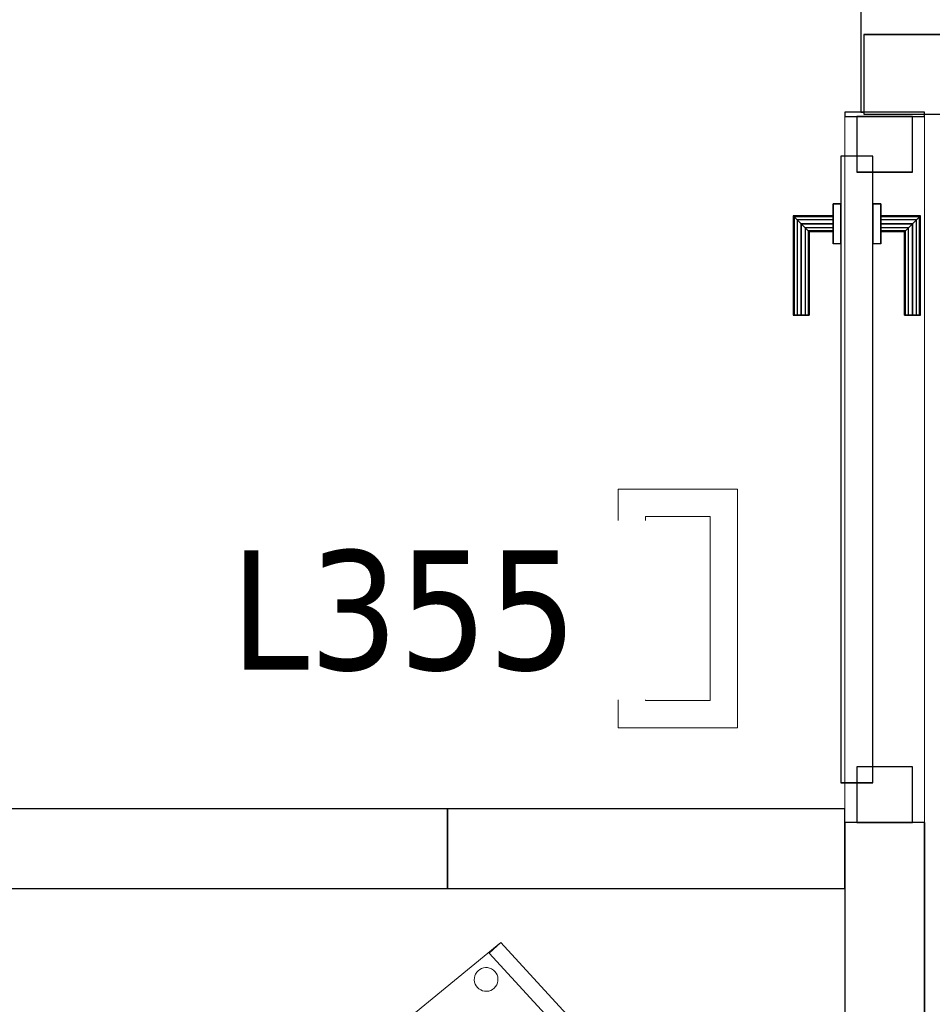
# Model space of a CAD drawing. Header units: metres. Extents: x 397.7 to 427.5, y 12.7 to 28.4.
# Tile 11 of 147: x 403.3 to 404.4, y 22.3 to 23.5. Entities that reach past the tile are written whole.
import ezdxf

# ---------------------------------------------------------------- set-up
doc = ezdxf.new("R2010")
doc.units = ezdxf.units.M
doc.layers.add('01_CARPINTERIA', color=5, linetype='Continuous', lineweight=25, true_color=0x0000ff)
for name, color, linetype, lineweight in [('02_MOBILIARIO', 7, 'Continuous', 18), ('A-DETL-____-MBND', 7, 'Continuous', 18), ('A-DETL-GENF-OTLN', 7, 'Continuous', 18), ('A-GENM-____-OTLN', 7, 'Continuous', 18), ('A-WALL-____-MCUT', 7, 'Continuous', 25), ('A-WALL-____-OTLN', 7, 'Continuous', 25), ('E-LITE-____-IDEN', 7, 'Continuous', 30)]:
    doc.layers.add(name, color=color, linetype=linetype, lineweight=lineweight)
doc.styles.add('Tahoma_4', font='tahoma.ttf', dxfattribs={"height": 0.15})

# ---------------------------------------------------------------- blocks, each defined once
blk = doc.blocks.new('Family - Evans P3-156177-06_ENLLUMENAT_P3')
at = {"layer": 'A-WALL-____-MCUT', "color": 253, "true_color": 0xaaaaaa}
for p, q in [((3.6723, 0.1), (0.0198, 0.1)), ((3.6723, 0), (3.6723, 0.1)), ((0, 0), (3.6723, 0))]:
    blk.add_line(p, q, dxfattribs=at)
at = {"layer": 'A-WALL-____-OTLN', "color": 253, "true_color": 0xaaaaaa}
for p, q in [((3.6723, 0.1), (0.0198, 0.1)), ((3.6723, 0), (3.6723, 0.1)), ((0, 0), (3.6723, 0))]:
    blk.add_line(p, q, dxfattribs=at)
at = {"layer": 'A-WALL-____-OTLN', "color": 253, "lineweight": 18, "true_color": 0xaaaaaa}
blk.add_line((0, 0), (3.7528, 0), dxfattribs=at)
blk = doc.blocks.new('Family - Cadira confident_P3-156288-06_ENLLUMENAT_P3')
at = {"layer": 'A-DETL-____-MBND', "color": 253, "true_color": 0xaaaaaa}
for p, q in [((0, 0.3729), (0.4124, 0.7113)), ((0.4124, 0.7113), (0, 0.3729)), ((0.3977, 0.6977), (0.4124, 0.7113)), ((0.4124, 0.7113), (0.3977, 0.6977)), ((0.4124, 0.7113), (0.7146, 0.3826)), ((0.7146, 0.3826), (0.4124, 0.7113)), ((0.4124, 0.7113), (0.7146, 0.3826)), ((0.7146, 0.3826), (0.4124, 0.7113)), ((0.6999, 0.369), (0.3977, 0.6977)), ((0.3977, 0.6977), (0.6999, 0.369)), ((0.3792, 0.6666), (0.3797, 0.6691)), ((0.3797, 0.6691), (0.3792, 0.6666)), ((0.3797, 0.6691), (0.3807, 0.6715)), ((0.3807, 0.6715), (0.3797, 0.6691)), ((0.3807, 0.6715), (0.3821, 0.6737)), ((0.3821, 0.6737), (0.3807, 0.6715)), ((0.3821, 0.6737), (0.3839, 0.6756)), ((0.3839, 0.6756), (0.3821, 0.6737)), ((0.3839, 0.6756), (0.3859, 0.6772)), ((0.3859, 0.6772), (0.3839, 0.6756)), ((0.3859, 0.6772), (0.3882, 0.6784)), ((0.3882, 0.6784), (0.3859, 0.6772)), ((0.3882, 0.6784), (0.3907, 0.6792)), ((0.3907, 0.6792), (0.3882, 0.6784)), ((0.3907, 0.6792), (0.3933, 0.6796)), ((0.3933, 0.6796), (0.3907, 0.6792)), ((0.3933, 0.6796), (0.3959, 0.6795)), ((0.3959, 0.6795), (0.3933, 0.6796)), ((0.3959, 0.6795), (0.3984, 0.6789)), ((0.3984, 0.6789), (0.3959, 0.6795)), ((0.3984, 0.6789), (0.4009, 0.6779)), ((0.4009, 0.6779), (0.3984, 0.6789)), ((0.4009, 0.6779), (0.4031, 0.6765)), ((0.4031, 0.6765), (0.4009, 0.6779)), ((0.4031, 0.6765), (0.405, 0.6748)), ((0.405, 0.6748), (0.4031, 0.6765)), ((0.405, 0.6748), (0.4066, 0.6727)), ((0.4066, 0.6727), (0.405, 0.6748)), ((0.4066, 0.6727), (0.4078, 0.6704)), ((0.4078, 0.6704), (0.4066, 0.6727)), ((0.4078, 0.6704), (0.4086, 0.6679)), ((0.4086, 0.6679), (0.4078, 0.6704)), ((0.3791, 0.664), (0.3792, 0.6666)), ((0.3792, 0.6666), (0.3791, 0.664)), ((0.3794, 0.6614), (0.3791, 0.664)), ((0.3791, 0.664), (0.3794, 0.6614)), ((0.3802, 0.6589), (0.3794, 0.6614)), ((0.3794, 0.6614), (0.3802, 0.6589)), ((0.3814, 0.6566), (0.3802, 0.6589)), ((0.3802, 0.6589), (0.3814, 0.6566)), ((0.383, 0.6545), (0.3814, 0.6566)), ((0.3814, 0.6566), (0.383, 0.6545)), ((0.4073, 0.6578), (0.4059, 0.6556)), ((0.4059, 0.6556), (0.4073, 0.6578)), ((0.4082, 0.6602), (0.4073, 0.6578)), ((0.4073, 0.6578), (0.4082, 0.6602)), ((0.4088, 0.6627), (0.4082, 0.6602)), ((0.4082, 0.6602), (0.4088, 0.6627)), ((0.4086, 0.6679), (0.4089, 0.6653)), ((0.4089, 0.6653), (0.4086, 0.6679)), ((0.4089, 0.6653), (0.4088, 0.6627)), ((0.4088, 0.6627), (0.4089, 0.6653)), ((0.3849, 0.6528), (0.383, 0.6545)), ((0.383, 0.6545), (0.3849, 0.6528)), ((0.3871, 0.6514), (0.3849, 0.6528)), ((0.3849, 0.6528), (0.3871, 0.6514)), ((0.3895, 0.6504), (0.3871, 0.6514)), ((0.3871, 0.6514), (0.3895, 0.6504)), ((0.3921, 0.6498), (0.3895, 0.6504)), ((0.3895, 0.6504), (0.3921, 0.6498)), ((0.3947, 0.6497), (0.3921, 0.6498)), ((0.3921, 0.6498), (0.3947, 0.6497)), ((0.3973, 0.6501), (0.3947, 0.6497)), ((0.3947, 0.6497), (0.3973, 0.6501)), ((0.3997, 0.6509), (0.3973, 0.6501)), ((0.3973, 0.6501), (0.3997, 0.6509)), ((0.402, 0.6521), (0.3997, 0.6509)), ((0.3997, 0.6509), (0.402, 0.6521)), ((0.4041, 0.6537), (0.402, 0.6521)), ((0.402, 0.6521), (0.4041, 0.6537)), ((0.4059, 0.6556), (0.4041, 0.6537)), ((0.4041, 0.6537), (0.4059, 0.6556)), ((0.0248, 0.383), (0.0268, 0.3846)), ((0.0268, 0.3846), (0.0248, 0.383)), ((0.0268, 0.3846), (0.0291, 0.3858)), ((0.0291, 0.3858), (0.0268, 0.3846)), ((0.0291, 0.3858), (0.0316, 0.3866)), ((0.0316, 0.3866), (0.0291, 0.3858)), ((0.0316, 0.3866), (0.0342, 0.387)), ((0.0342, 0.387), (0.0316, 0.3866)), ((0.0342, 0.387), (0.0368, 0.3868)), ((0.0368, 0.3868), (0.0342, 0.387)), ((0.0368, 0.3868), (0.0393, 0.3863)), ((0.0393, 0.3863), (0.0368, 0.3868)), ((0.0393, 0.3863), (0.0417, 0.3853)), ((0.0417, 0.3853), (0.0393, 0.3863)), ((0.0417, 0.3853), (0.0439, 0.3839)), ((0.0439, 0.3839), (0.0417, 0.3853)), ((0.659, 0.384), (0.6614, 0.3848)), ((0.6614, 0.3848), (0.659, 0.384)), ((0.6614, 0.3848), (0.664, 0.3851)), ((0.664, 0.3851), (0.6614, 0.3848)), ((0.664, 0.3851), (0.6666, 0.385)), ((0.6666, 0.385), (0.664, 0.3851)), ((0.6666, 0.385), (0.6692, 0.3844)), ((0.6692, 0.3844), (0.6666, 0.385)), ((0.6692, 0.3844), (0.6716, 0.3834)), ((0.6716, 0.3834), (0.6692, 0.3844)), ((0.3428, 0), (0, 0.3729)), ((0, 0.3729), (0.3428, 0)), ((0.0199, 0.3713), (0.0201, 0.3739)), ((0.0201, 0.3739), (0.0199, 0.3713)), ((0.0201, 0.3739), (0.0206, 0.3765)), ((0.0206, 0.3765), (0.0201, 0.3739)), ((0.0206, 0.3765), (0.0216, 0.3789)), ((0.0216, 0.3789), (0.0206, 0.3765)), ((0.0216, 0.3789), (0.023, 0.3811)), ((0.023, 0.3811), (0.0216, 0.3789)), ((0.023, 0.3811), (0.0248, 0.383)), ((0.0248, 0.383), (0.023, 0.3811)), ((0.0439, 0.3839), (0.0459, 0.3821)), ((0.0459, 0.3821), (0.0439, 0.3839)), ((0.0459, 0.3821), (0.0475, 0.3801)), ((0.0475, 0.3801), (0.0459, 0.3821)), ((0.0475, 0.3801), (0.0487, 0.3778)), ((0.0487, 0.3778), (0.0475, 0.3801)), ((0.0487, 0.3778), (0.0494, 0.3753)), ((0.0494, 0.3753), (0.0487, 0.3778)), ((0.0494, 0.3753), (0.0498, 0.3727)), ((0.0498, 0.3727), (0.0494, 0.3753)), ((0.0498, 0.3727), (0.0497, 0.3701)), ((0.0497, 0.3701), (0.0498, 0.3727)), ((0.7146, 0.3826), (0.3428, 0)), ((0.3428, 0), (0.7146, 0.3826)), ((0.6498, 0.3695), (0.6499, 0.3721)), ((0.6499, 0.3721), (0.6498, 0.3695)), ((0.6499, 0.3721), (0.6504, 0.3746)), ((0.6504, 0.3746), (0.6499, 0.3721)), ((0.6504, 0.3746), (0.6514, 0.377)), ((0.6514, 0.377), (0.6504, 0.3746)), ((0.6514, 0.377), (0.6528, 0.3792)), ((0.6528, 0.3792), (0.6514, 0.377)), ((0.6528, 0.3792), (0.6546, 0.3812)), ((0.6546, 0.3812), (0.6528, 0.3792)), ((0.6546, 0.3812), (0.6567, 0.3828)), ((0.6567, 0.3828), (0.6546, 0.3812)), ((0.6567, 0.3828), (0.659, 0.384)), ((0.659, 0.384), (0.6567, 0.3828)), ((0.6716, 0.3834), (0.6738, 0.382)), ((0.6738, 0.382), (0.6716, 0.3834)), ((0.6738, 0.382), (0.6757, 0.3803)), ((0.6757, 0.3803), (0.6738, 0.382)), ((0.6757, 0.3803), (0.6773, 0.3782)), ((0.6773, 0.3782), (0.6757, 0.3803)), ((0.6773, 0.3782), (0.6785, 0.3759)), ((0.6785, 0.3759), (0.6773, 0.3782)), ((0.6785, 0.3759), (0.6793, 0.3734)), ((0.6793, 0.3734), (0.6785, 0.3759)), ((0.6793, 0.3734), (0.6796, 0.3709)), ((0.6796, 0.3709), (0.6793, 0.3734)), ((0.7146, 0.3826), (0.6999, 0.369)), ((0.6999, 0.369), (0.7146, 0.3826)), ((0.0203, 0.3688), (0.0199, 0.3713)), ((0.0199, 0.3713), (0.0203, 0.3688)), ((0.0211, 0.3663), (0.0203, 0.3688)), ((0.0203, 0.3688), (0.0211, 0.3663)), ((0.0223, 0.364), (0.0211, 0.3663)), ((0.0211, 0.3663), (0.0223, 0.364)), ((0.0239, 0.3619), (0.0223, 0.364)), ((0.0223, 0.364), (0.0239, 0.3619)), ((0.0258, 0.3602), (0.0239, 0.3619)), ((0.0239, 0.3619), (0.0258, 0.3602)), ((0.028, 0.3588), (0.0258, 0.3602)), ((0.0258, 0.3602), (0.028, 0.3588)), ((0.0429, 0.3594), (0.0406, 0.3582)), ((0.0406, 0.3582), (0.0429, 0.3594)), ((0.045, 0.361), (0.0429, 0.3594)), ((0.0429, 0.3594), (0.045, 0.361)), ((0.0467, 0.363), (0.045, 0.361)), ((0.045, 0.361), (0.0467, 0.363)), ((0.0481, 0.3652), (0.0467, 0.363)), ((0.0467, 0.363), (0.0481, 0.3652)), ((0.0491, 0.3676), (0.0481, 0.3652)), ((0.0481, 0.3652), (0.0491, 0.3676)), ((0.0497, 0.3701), (0.0491, 0.3676)), ((0.0491, 0.3676), (0.0497, 0.3701)), ((0.6501, 0.3669), (0.6498, 0.3695)), ((0.6498, 0.3695), (0.6501, 0.3669)), ((0.6509, 0.3644), (0.6501, 0.3669)), ((0.6501, 0.3669), (0.6509, 0.3644)), ((0.6521, 0.3621), (0.6509, 0.3644)), ((0.6509, 0.3644), (0.6521, 0.3621)), ((0.6537, 0.3601), (0.6521, 0.3621)), ((0.6521, 0.3621), (0.6537, 0.3601)), ((0.6556, 0.3583), (0.6537, 0.3601)), ((0.6537, 0.3601), (0.6556, 0.3583)), ((0.6766, 0.3611), (0.6748, 0.3592)), ((0.6748, 0.3592), (0.6766, 0.3611)), ((0.678, 0.3633), (0.6766, 0.3611)), ((0.6766, 0.3611), (0.678, 0.3633)), ((0.679, 0.3657), (0.678, 0.3633)), ((0.678, 0.3633), (0.679, 0.3657)), ((0.6795, 0.3683), (0.679, 0.3657)), ((0.679, 0.3657), (0.6795, 0.3683)), ((0.6796, 0.3709), (0.6795, 0.3683)), ((0.6795, 0.3683), (0.6796, 0.3709)), ((0.0304, 0.3578), (0.028, 0.3588)), ((0.028, 0.3588), (0.0304, 0.3578)), ((0.033, 0.3572), (0.0304, 0.3578)), ((0.0304, 0.3578), (0.033, 0.3572)), ((0.0356, 0.3571), (0.033, 0.3572)), ((0.033, 0.3572), (0.0356, 0.3571)), ((0.0381, 0.3575), (0.0356, 0.3571)), ((0.0356, 0.3571), (0.0381, 0.3575)), ((0.0406, 0.3582), (0.0381, 0.3575)), ((0.0381, 0.3575), (0.0406, 0.3582)), ((0.6578, 0.3569), (0.6556, 0.3583)), ((0.6556, 0.3583), (0.6578, 0.3569)), ((0.6602, 0.3559), (0.6578, 0.3569)), ((0.6578, 0.3569), (0.6602, 0.3559)), ((0.6628, 0.3554), (0.6602, 0.3559)), ((0.6602, 0.3559), (0.6628, 0.3554)), ((0.6654, 0.3553), (0.6628, 0.3554)), ((0.6628, 0.3554), (0.6654, 0.3553)), ((0.668, 0.3556), (0.6654, 0.3553)), ((0.6654, 0.3553), (0.668, 0.3556)), ((0.6705, 0.3564), (0.668, 0.3556)), ((0.668, 0.3556), (0.6705, 0.3564)), ((0.6728, 0.3576), (0.6705, 0.3564)), ((0.6705, 0.3564), (0.6728, 0.3576)), ((0.6748, 0.3592), (0.6728, 0.3576)), ((0.6728, 0.3576), (0.6748, 0.3592)), ((0.3314, 0.0353), (0.3319, 0.0379)), ((0.3319, 0.0379), (0.3314, 0.0353)), ((0.3319, 0.0379), (0.3329, 0.0403)), ((0.3329, 0.0403), (0.3319, 0.0379)), ((0.3329, 0.0403), (0.3343, 0.0425)), ((0.3343, 0.0425), (0.3329, 0.0403)), ((0.3343, 0.0425), (0.3361, 0.0444)), ((0.3361, 0.0444), (0.3343, 0.0425)), ((0.3361, 0.0444), (0.3381, 0.046)), ((0.3381, 0.046), (0.3361, 0.0444)), ((0.3381, 0.046), (0.3405, 0.0472)), ((0.3405, 0.0472), (0.3381, 0.046)), ((0.3405, 0.0472), (0.3429, 0.048)), ((0.3429, 0.048), (0.3405, 0.0472)), ((0.3429, 0.048), (0.3455, 0.0483)), ((0.3455, 0.0483), (0.3429, 0.048)), ((0.3455, 0.0483), (0.3481, 0.0482)), ((0.3481, 0.0482), (0.3455, 0.0483)), ((0.3481, 0.0482), (0.3507, 0.0477)), ((0.3507, 0.0477), (0.3481, 0.0482)), ((0.3507, 0.0477), (0.3531, 0.0467)), ((0.3531, 0.0467), (0.3507, 0.0477)), ((0.3531, 0.0467), (0.3553, 0.0453)), ((0.3553, 0.0453), (0.3531, 0.0467)), ((0.3553, 0.0453), (0.3572, 0.0435)), ((0.3572, 0.0435), (0.3553, 0.0453)), ((0.3572, 0.0435), (0.3588, 0.0414)), ((0.3588, 0.0414), (0.3572, 0.0435)), ((0.3588, 0.0414), (0.36, 0.0391)), ((0.36, 0.0391), (0.3588, 0.0414)), ((0.36, 0.0391), (0.3608, 0.0367)), ((0.3608, 0.0367), (0.36, 0.0391)), ((0.3313, 0.0327), (0.3314, 0.0353)), ((0.3314, 0.0353), (0.3313, 0.0327)), ((0.3316, 0.0301), (0.3313, 0.0327)), ((0.3313, 0.0327), (0.3316, 0.0301)), ((0.3324, 0.0276), (0.3316, 0.0301)), ((0.3316, 0.0301), (0.3324, 0.0276)), ((0.3336, 0.0253), (0.3324, 0.0276)), ((0.3324, 0.0276), (0.3336, 0.0253)), ((0.3352, 0.0233), (0.3336, 0.0253)), ((0.3336, 0.0253), (0.3352, 0.0233)), ((0.3595, 0.0265), (0.3581, 0.0243)), ((0.3581, 0.0243), (0.3595, 0.0265)), ((0.3605, 0.0289), (0.3595, 0.0265)), ((0.3595, 0.0265), (0.3605, 0.0289)), ((0.361, 0.0315), (0.3605, 0.0289)), ((0.3605, 0.0289), (0.361, 0.0315)), ((0.3608, 0.0367), (0.3611, 0.0341)), ((0.3611, 0.0341), (0.3608, 0.0367)), ((0.3611, 0.0341), (0.361, 0.0315)), ((0.361, 0.0315), (0.3611, 0.0341)), ((0.3371, 0.0215), (0.3352, 0.0233)), ((0.3352, 0.0233), (0.3371, 0.0215)), ((0.3393, 0.0201), (0.3371, 0.0215)), ((0.3371, 0.0215), (0.3393, 0.0201)), ((0.3417, 0.0191), (0.3393, 0.0201)), ((0.3393, 0.0201), (0.3417, 0.0191)), ((0.3443, 0.0186), (0.3417, 0.0191)), ((0.3417, 0.0191), (0.3443, 0.0186)), ((0.3469, 0.0185), (0.3443, 0.0186)), ((0.3443, 0.0186), (0.3469, 0.0185)), ((0.3495, 0.0188), (0.3469, 0.0185)), ((0.3469, 0.0185), (0.3495, 0.0188)), ((0.3519, 0.0196), (0.3495, 0.0188)), ((0.3495, 0.0188), (0.3519, 0.0196)), ((0.3543, 0.0208), (0.3519, 0.0196)), ((0.3519, 0.0196), (0.3543, 0.0208)), ((0.3563, 0.0224), (0.3543, 0.0208)), ((0.3543, 0.0208), (0.3563, 0.0224)), ((0.3581, 0.0243), (0.3563, 0.0224)), ((0.3563, 0.0224), (0.3581, 0.0243))]:
    blk.add_line(p, q, dxfattribs=at)
blk = doc.blocks.new('Family - Mampara P3-156296-06_ENLLUMENAT_P3')
at = {"layer": 'A-WALL-____-MCUT', "color": 253, "true_color": 0xaaaaaa}
for p, q in [((0.5, 0.1), (0, 0.1)), ((0, 0.1), (0, 0)), ((0.5, 0), (0.5, 0.1)), ((0, 0), (0.5, 0))]:
    blk.add_line(p, q, dxfattribs=at)
at = {"layer": 'A-WALL-____-OTLN', "color": 253, "true_color": 0xaaaaaa}
for p, q in [((0.5, 0.1), (0, 0.1)), ((0, 0.1), (0, 0)), ((0.5, 0), (0.5, 0.1)), ((0, 0), (0.5, 0))]:
    blk.add_line(p, q, dxfattribs=at)
at = {"layer": 'A-WALL-____-OTLN', "color": 253, "lineweight": 18, "true_color": 0xaaaaaa}
blk.add_line((0, 0), (0.5, 0), dxfattribs=at)
blk = doc.blocks.new('Family - Mampara P3-156372-06_ENLLUMENAT_P3')
at = {"layer": 'A-WALL-____-MCUT', "color": 253, "true_color": 0xaaaaaa}
for p, q in [((0.0052, 0.1), (0, 0.1)), ((0, 0.1), (0, 0)), ((0.0052, 0), (0.0052, 0.1)), ((2.5885, 0.1), (0.8932, 0.1)), ((0.8932, 0.1), (0.8932, 0)), ((0, 0), (0.0052, 0)), ((0.8932, 0), (2.5885, 0))]:
    blk.add_line(p, q, dxfattribs=at)
at = {"layer": 'A-WALL-____-OTLN', "color": 253, "true_color": 0xaaaaaa}
for p, q in [((0.0052, 0.1), (0, 0.1)), ((0, 0.1), (0, 0)), ((0.0052, 0), (0.0052, 0.1)), ((0.8932, 0.1), (0.8932, 0)), ((0.8932, 0.1), (6.1554, 0.1)), ((0, 0), (0.0052, 0)), ((0.8932, 0), (6.1554, 0))]:
    blk.add_line(p, q, dxfattribs=at)
at = {"layer": 'A-WALL-____-OTLN', "color": 253, "lineweight": 18, "true_color": 0xaaaaaa}
blk.add_line((0, 0), (6.1554, 0), dxfattribs=at)
blk = doc.blocks.new('Family - Vano porta P3-156378-06_ENLLUMENAT_P3')
at = {"layer": 'A-GENM-____-OTLN', "color": 253, "true_color": 0xaaaaaa}
for p, q in [((404.417, 23.4165), (404.317, 23.4165)), ((404.317, 23.4165), (404.317, 22.5284)), ((404.417, 23.4165), (404.317, 23.4165)), ((404.317, 22.5284), (404.317, 23.4165)), ((404.417, 22.5284), (404.417, 23.4165)), ((404.417, 23.4165), (404.417, 22.5284)), ((404.317, 22.5284), (404.417, 22.5284)), ((404.417, 22.5284), (404.317, 22.5284))]:
    blk.add_line(p, q, dxfattribs=at)
blk = doc.blocks.new('Family - LONDR55-XX_ZZ-ARQ-CAA-M3D-Londres55-156666-06_ENLLUMENAT_P3')
at = {"layer": '01_CARPINTERIA', "color": 161, "true_color": 0xaaaaff}
for p, q in [((0.638, 0.1487), (0.638, 0.15)), ((0.638, 0.15), (0.638, 0.1487)), ((0.763, 0.15), (0.638, 0.15)), ((0.638, 0.145), (0.638, 0.1487)), ((0.638, 0.1487), (0.638, 0.145)), ((0.7617, 0.1487), (0.638, 0.1487)), ((0.7617, 0.1487), (0.638, 0.1487)), ((0.7617, 0.1487), (0.758, 0.145)), ((0.758, 0.145), (0.7617, 0.1487)), ((0.763, 0.15), (0.7617, 0.1487)), ((0.7617, 0.1487), (0.763, 0.15)), ((0.7617, 0.1), (0.7617, 0.1487)), ((0.7617, 0.1), (0.7617, 0.1487)), ((0.763, 0.1), (0.763, 0.15)), ((0.638, 0.14), (0.638, 0.145)), ((0.638, 0.145), (0.638, 0.14)), ((0.758, 0.145), (0.638, 0.145)), ((0.758, 0.145), (0.638, 0.145)), ((0.638, 0.135), (0.638, 0.14)), ((0.638, 0.14), (0.638, 0.135)), ((0.638, 0.14), (0.753, 0.14)), ((0.753, 0.14), (0.638, 0.14)), ((0.748, 0.135), (0.753, 0.14)), ((0.753, 0.14), (0.748, 0.135)), ((0.758, 0.145), (0.753, 0.14)), ((0.753, 0.14), (0.758, 0.145)), ((0.753, 0.14), (0.753, 0.1)), ((0.753, 0.1), (0.753, 0.14)), ((0.758, 0.1), (0.758, 0.145)), ((0.758, 0.1), (0.758, 0.145)), ((0.638, 0.135), (0.638, 0.1313)), ((0.638, 0.1313), (0.638, 0.135)), ((0.748, 0.135), (0.638, 0.135)), ((0.748, 0.135), (0.638, 0.135)), ((0.638, 0.1313), (0.638, 0.13)), ((0.638, 0.13), (0.638, 0.1313)), ((0.7443, 0.1313), (0.638, 0.1313)), ((0.7443, 0.1313), (0.638, 0.1313)), ((0.743, 0.13), (0.638, 0.13)), ((0.743, 0.13), (0.7443, 0.1313)), ((0.7443, 0.1313), (0.743, 0.13)), ((0.743, 0.1), (0.743, 0.13)), ((0.7443, 0.1313), (0.748, 0.135)), ((0.748, 0.135), (0.7443, 0.1313)), ((0.7443, 0.1), (0.7443, 0.1313)), ((0.7443, 0.1), (0.7443, 0.1313)), ((0.748, 0.1), (0.748, 0.135)), ((0.748, 0.1), (0.748, 0.135)), ((0.778, 0.1), (0.728, 0.1)), ((0.728, 0.1), (0.778, 0.1)), ((0.728, 0.09), (0.728, 0.1)), ((0.728, 0.09), (0.728, 0.1)), ((0.7443, 0.1), (0.743, 0.1)), ((0.743, 0.1), (0.7443, 0.1)), ((0.748, 0.1), (0.7443, 0.1)), ((0.7443, 0.1), (0.748, 0.1)), ((0.753, 0.1), (0.748, 0.1)), ((0.748, 0.1), (0.753, 0.1)), ((0.758, 0.1), (0.753, 0.1)), ((0.753, 0.1), (0.758, 0.1)), ((0.758, 0.1), (0.7617, 0.1)), ((0.7617, 0.1), (0.758, 0.1)), ((0.7617, 0.1), (0.763, 0.1)), ((0.763, 0.1), (0.7617, 0.1)), ((0.778, 0.09), (0.778, 0.1)), ((0.778, 0.1), (0.778, 0.09)), ((0.838, 0.09), (0.05, 0.09)), ((0.05, 0.09), (0.05, 0.05)), ((0.838, 0.09), (0.05, 0.09)), ((0.05, 0.05), (0.05, 0.09)), ((0.778, 0.09), (0.728, 0.09)), ((0.728, 0.09), (0.778, 0.09)), ((0.838, 0.05), (0.838, 0.09)), ((0.838, 0.05), (0.838, 0.09)), ((0.07, 0.07), (0, 0.07)), ((0, 0.07), (0, 0)), ((0.07, 0.07), (0, 0.07)), ((0, 0), (0, 0.07)), ((0.07, 0), (0.07, 0.07)), ((0.07, 0), (0.07, 0.07)), ((0.888, 0.07), (0.818, 0.07)), ((0.818, 0.07), (0.818, 0)), ((0.888, 0.07), (0.818, 0.07)), ((0.818, 0), (0.818, 0.07)), ((0.888, 0), (0.888, 0.07)), ((0.888, 0), (0.888, 0.07)), ((0.05, 0.05), (0.838, 0.05)), ((0.05, 0.05), (0.838, 0.05)), ((0.728, 0.05), (0.778, 0.05)), ((0.778, 0.05), (0.728, 0.05)), ((0.728, 0.04), (0.728, 0.05)), ((0.728, 0.04), (0.728, 0.05)), ((0.778, 0.04), (0.778, 0.05)), ((0.778, 0.05), (0.778, 0.04)), ((0.728, 0.04), (0.778, 0.04)), ((0.778, 0.04), (0.728, 0.04)), ((0.7443, 0.04), (0.743, 0.04)), ((0.743, 0.04), (0.7443, 0.04)), ((0.743, 0.01), (0.743, 0.04)), ((0.748, 0.04), (0.7443, 0.04)), ((0.7443, 0.04), (0.748, 0.04)), ((0.7443, 0.0087), (0.7443, 0.04)), ((0.7443, 0.0087), (0.7443, 0.04)), ((0.748, 0.04), (0.753, 0.04)), ((0.753, 0.04), (0.748, 0.04)), ((0.748, 0.005), (0.748, 0.04)), ((0.748, 0.005), (0.748, 0.04)), ((0.753, 0.04), (0.758, 0.04)), ((0.758, 0.04), (0.753, 0.04)), ((0.753, 0.04), (0.753, 0)), ((0.753, 0), (0.753, 0.04)), ((0.758, 0.04), (0.7617, 0.04)), ((0.7617, 0.04), (0.758, 0.04)), ((0.758, -0.005), (0.758, 0.04)), ((0.758, -0.005), (0.758, 0.04)), ((0.7617, 0.04), (0.763, 0.04)), ((0.763, 0.04), (0.7617, 0.04)), ((0.7617, -0.0087), (0.7617, 0.04)), ((0.7617, -0.0087), (0.7617, 0.04)), ((0.763, -0.01), (0.763, 0.04)), ((0, 0), (0.07, 0)), ((0, 0), (0.07, 0)), ((0.638, 0.0087), (0.638, 0.01)), ((0.638, 0.01), (0.638, 0.0087)), ((0.638, 0.01), (0.743, 0.01)), ((0.638, 0.005), (0.638, 0.0087)), ((0.638, 0.0087), (0.638, 0.005)), ((0.638, 0.0087), (0.7443, 0.0087)), ((0.638, 0.0087), (0.7443, 0.0087)), ((0.638, 0), (0.638, 0.005)), ((0.638, 0.005), (0.638, 0)), ((0.638, 0.005), (0.748, 0.005)), ((0.638, 0.005), (0.748, 0.005)), ((0.638, -0.005), (0.638, 0)), ((0.638, 0), (0.638, -0.005)), ((0.753, 0), (0.638, 0)), ((0.638, 0), (0.753, 0)), ((0.7443, 0.0087), (0.743, 0.01)), ((0.743, 0.01), (0.7443, 0.0087)), ((0.748, 0.005), (0.7443, 0.0087)), ((0.7443, 0.0087), (0.748, 0.005)), ((0.753, 0), (0.748, 0.005)), ((0.748, 0.005), (0.753, 0)), ((0.753, 0), (0.758, -0.005)), ((0.758, -0.005), (0.753, 0)), ((0.818, 0), (0.888, 0)), ((0.818, 0), (0.888, 0)), ((0.638, -0.005), (0.638, -0.0087)), ((0.638, -0.0087), (0.638, -0.005)), ((0.638, -0.005), (0.758, -0.005)), ((0.638, -0.005), (0.758, -0.005)), ((0.638, -0.0087), (0.638, -0.01)), ((0.638, -0.01), (0.638, -0.0087)), ((0.638, -0.0087), (0.7617, -0.0087)), ((0.638, -0.0087), (0.7617, -0.0087)), ((0.638, -0.01), (0.763, -0.01)), ((0.758, -0.005), (0.7617, -0.0087)), ((0.7617, -0.0087), (0.758, -0.005)), ((0.7617, -0.0087), (0.763, -0.01)), ((0.763, -0.01), (0.7617, -0.0087))]:
    blk.add_line(p, q, dxfattribs=at)
blk = doc.blocks.new('Family - Porta P3-156667-06_ENLLUMENAT_P3')
blk.add_blockref('Family - LONDR55-XX_ZZ-ARQ-CAA-M3D-Londres55-156666-06_ENLLUMENAT_P3', (0, 0))
blk = doc.blocks.new('Family - Evans P3-156740-06_ENLLUMENAT_P3')
at = {"layer": 'A-WALL-____-MCUT', "color": 253, "true_color": 0xaaaaaa}
for p, q in [((1.8359, 0.1), (0, 0.1)), ((0, 0.1), (0, 0)), ((0, 0), (1.8359, 0))]:
    blk.add_line(p, q, dxfattribs=at)
at = {"layer": 'A-WALL-____-OTLN', "color": 253, "true_color": 0xaaaaaa}
for p, q in [((3.1659, 0.1), (0, 0.1)), ((0, 0.1), (0, 0)), ((0, 0), (3.1659, 0))]:
    blk.add_line(p, q, dxfattribs=at)
at = {"layer": 'A-WALL-____-OTLN', "color": 253, "lineweight": 18, "true_color": 0xaaaaaa}
blk.add_line((0.0759, 0), (3.1659, 0), dxfattribs=at)
blk = doc.blocks.new('Family - Evans P3-156746-06_ENLLUMENAT_P3')
at = {"layer": 'A-WALL-____-MCUT', "color": 253, "true_color": 0xaaaaaa}
for p, q in [((4.5488, 0.1), (-0.0978, 0.1)), ((-0.0978, 0.1), (-0.0978, 0.0959)), ((-0.0978, 0.0959), (0, 0.0959)), ((0, 0.0959), (0, 0))]:
    blk.add_line(p, q, dxfattribs=at)
at = {"layer": 'A-WALL-____-OTLN', "color": 253, "true_color": 0xaaaaaa}
for p, q in [((-0.0978, 0.1), (-0.0978, 0.0959)), ((4.5488, 0.1), (-0.0978, 0.1)), ((-0.0978, 0.0959), (0, 0.0959)), ((0, 0.0959), (0, 0))]:
    blk.add_line(p, q, dxfattribs=at)
blk = doc.blocks.new('LONDR55-XX_ZZ-ARQ-CAA-M3D-Londres55_ifc-1-06_ENLLUMENAT_P3')
at = {"layer": '01_CARPINTERIA', "color": 253, "lineweight": 18, "true_color": 0xaaaaaa, "rotation": 90}
blk.add_blockref('Family - Porta P3-156667-06_ENLLUMENAT_P3', (404.402, 22.5284), dxfattribs=at)
at = {"layer": '02_MOBILIARIO', "color": 253, "lineweight": 18, "true_color": 0xaaaaaa}
blk.add_blockref('Family - Cadira confident_P3-156288-06_ENLLUMENAT_P3', (403.4715, 21.6662), dxfattribs=at)
at = {"layer": 'A-GENM-____-OTLN', "color": 253, "lineweight": 18, "true_color": 0xaaaaaa}
blk.add_blockref('Family - Vano porta P3-156378-06_ENLLUMENAT_P3', (0, 0), dxfattribs=at)
at = {"layer": 'A-WALL-____-OTLN', "color": 253, "lineweight": 18, "true_color": 0xaaaaaa}
for name, p, rotation in [('Family - Evans P3-156746-06_ENLLUMENAT_P3', (404.437, 23.5195), 90), ('Family - Mampara P3-156372-06_ENLLUMENAT_P3', (404.317, 23.4217), 270)]:
    blk.add_blockref(name, p, dxfattribs=dict(at, rotation=rotation))
for name, p in [('Family - Evans P3-156740-06_ENLLUMENAT_P3', (404.341, 23.4195)), ('Family - Evans P3-156177-06_ENLLUMENAT_P3', (400.1447, 22.4454)), ('Family - Mampara P3-156296-06_ENLLUMENAT_P3', (403.817, 22.4454))]:
    blk.add_blockref(name, p, dxfattribs=at)
blk = doc.blocks.new('ZYR_06_03 Emer Sostre Rect - 01 Emergencia Superficie 01-829055-06_ENLLUMENAT_P3')
at = {"layer": 'A-DETL-GENF-OTLN', "color": 6, "true_color": 0xff00ff}
for p, q in [((-0.15, 0.075), (0.15, 0.075)), ((-0.15, -0.075), (-0.15, 0.075)), ((0.15, 0.075), (0.15, -0.075)), ((-0.1157, 0.0407), (0.1157, 0.0407)), ((-0.1157, -0.0407), (-0.1157, 0.0407)), ((0.1157, 0.0407), (0.1157, -0.0407)), ((0.1157, -0.0407), (-0.1157, -0.0407)), ((0.15, -0.075), (-0.15, -0.075))]:
    blk.add_line(p, q, dxfattribs=at)

msp = doc.modelspace()

# ---------------------------------------------------------------- block references
at = {"lineweight": 5}
msp.add_blockref('LONDR55-XX_ZZ-ARQ-CAA-M3D-Londres55_ifc-1-06_ENLLUMENAT_P3', (0, 0), dxfattribs=at)
at = {"layer": 'A-DETL-GENF-OTLN', "color": 6, "true_color": 0xff00ff, "rotation": 269.9999999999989}
msp.add_blockref('ZYR_06_03 Emer Sostre Rect - 01 Emergencia Superficie 01-829055-06_ENLLUMENAT_P3', (404.1067, 22.7975), dxfattribs=at)

# ---------------------------------------------------------------- next in the draw order: texts
at = {"layer": 'E-LITE-____-IDEN', "insert": (403.544, 22.8705), "char_height": 0.15, "width": 0.517088, "attachment_point": 1, "style": 'Tahoma_4', "bg_fill": 3, "box_fill_scale": 1.25, "bg_fill_color": 256, "bg_fill_true_color": 13158600, "bg_fill_transparency": 0}
msp.add_mtext('L355', dxfattribs=at)

doc.saveas('drawing.dxf')
